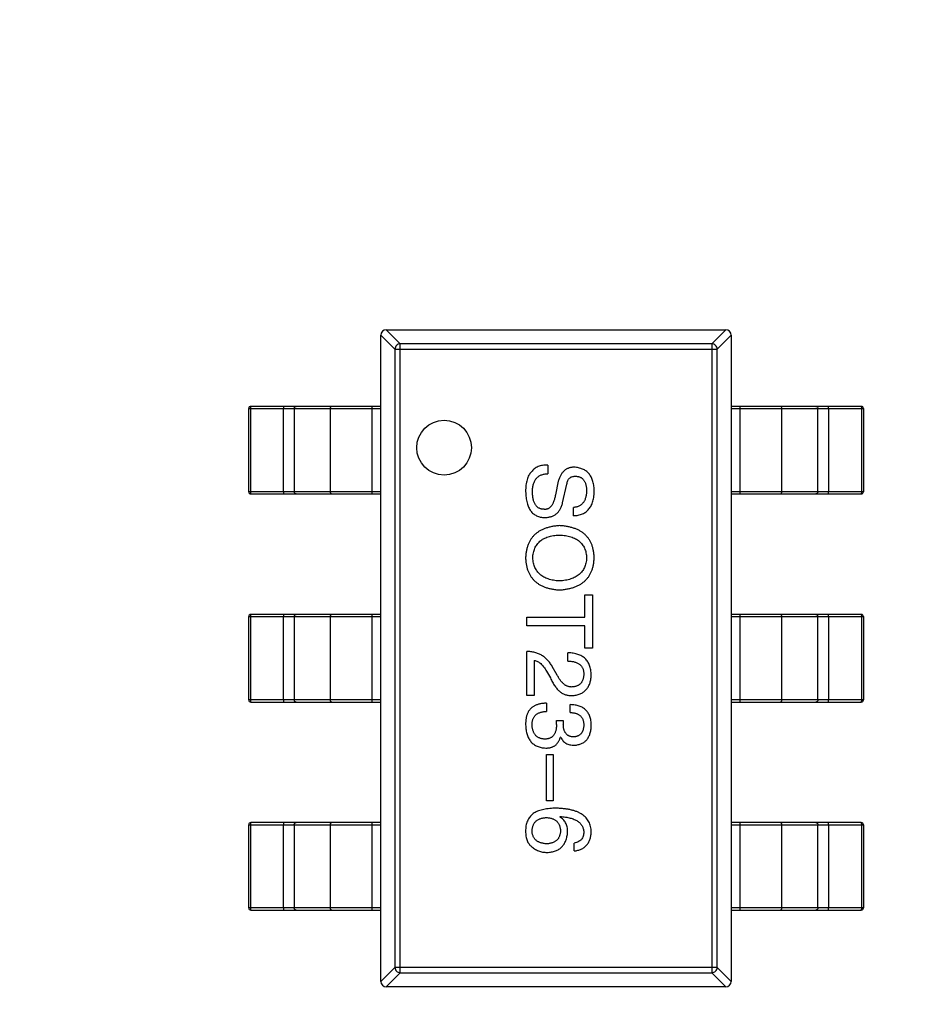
# Model space of a CAD drawing. Header units: millimetres. Extents: x -16 to 538, y -56 to 87.
# Tile 74 of 162: x 450.58 to 454.72, y 7.82 to 12.32. Entities that reach past the tile are written whole.
import ezdxf

# ---------------------------------------------------------------- set-up
doc = ezdxf.new("R2010")
doc.units = ezdxf.units.MM
doc.header["$LTSCALE"] = 1.21
doc.header["$MEASUREMENT"] = 0
doc.header["$PDMODE"] = 3
doc.header["$PDSIZE"] = 0.3125
doc.layers.get('0').update_dxf_attribs({"linetype": 'CONTINUOUS'})
doc.layers.get('DEFPOINTS').update_dxf_attribs({"linetype": 'CONTINUOUS'})
doc.layers.add('Dim', color=3, linetype='CONTINUOUS', lineweight=25)
doc.styles.get("Standard").update_dxf_attribs({"font": 'txt', "width": 0.8})
doc.dimstyles.get("Standard").update_dxf_attribs({"dimtxt": 0.15625, "dimasz": 0.1875, "dimexe": 0.125, "dimexo": 0.0625, "dimgap": 0.09, "dimtad": 0, "dimtih": 1, "dimtoh": 1, "dimzin": 4, "dimdsep": 46, "dimtxsty": 'STANDARD', "dimblk": '_FILLED', "dimblk1": '_FILLED', "dimblk2": '_FILLED', "dimcen": 0.09, "dimazin": 1, "dimtp": 0.01, "dimtm": 0.01, "dimtfac": 1, "dimtofl": 0, "dimtmove": 0, "dimatfit": 3, "dimldrblk": '_FILLED', "dimfxl": 1, "dimtolj": 1, "dimtzin": 4, "dimarcsym": 0})

# ---------------------------------------------------------------- blocks, each defined once
blk = doc.blocks.new('_FILLED')
at = {"color": 0, "linetype": 'ByBlock'}
blk.add_solid([(0, 0), (-1, 0.1667), (-1, -0.1667)], dxfattribs=at)
blk = doc.blocks.new('*D19')
at = {"color": 0, "linetype": 'ByBlock', "lineweight": -2}
for p, q in [((450.6432, 37.0225), (532.5397, 37.0225)), ((532.4147, 37.0225), (532.4147, 16.4209)), ((532.4147, -12.0275), (532.4147, 8.5742)), ((450.6432, -12.0275), (532.5397, -12.0275))]:
    blk.add_line(p, q, dxfattribs=at)
at = {"layer": 'DEFPOINTS', "color": 0, "linetype": 'ByBlock'}
for p in [(450.5807, 37.0225), (450.5807, -12.0275)]:
    blk.add_point(p, dxfattribs=at)
at = {"color": 0, "linetype": 'ByBlock', "lineweight": -2, "xscale": 2.54, "yscale": 2.54, "zscale": 2.54}
for p, rotation in [((532.4147, 37.0225), 90), ((532.4147, -12.0275), 270)]:
    blk.add_blockref('_FILLED', p, dxfattribs=dict(at, rotation=rotation))
at = {"color": 0, "linetype": 'ByBlock', "lineweight": -2, "insert": (532.4147, 12.4975), "char_height": 2.5, "attachment_point": 5, "rotation": 90}
blk.add_mtext('\\A1;49.05', dxfattribs=at)

msp = doc.modelspace()

# ---------------------------------------------------------------- linework, layer by layer
at = {"color": 7, "linetype": 'Continuous'}
for p, q in [((452.2297, 10.8779), (452.2938, 10.8138)), ((452.3183, 10.8383), (452.2542, 10.9024)), ((452.2547, 10.9024), (453.8047, 10.9024)), ((453.8051, 10.9024), (453.741, 10.8383)), ((453.7656, 10.8138), (453.8297, 10.8779)), ((452.2297, 7.9274), (452.2297, 10.8774)), ((453.741, 10.8383), (452.3183, 10.8383)), ((452.3183, 7.9665), (452.3183, 10.8383)), ((453.741, 10.8383), (453.741, 7.9665)), ((453.8297, 10.8774), (453.8297, 7.9274)), ((452.2938, 10.8138), (453.7656, 10.8138)), ((452.2938, 10.8138), (452.2938, 7.9911)), ((453.7656, 7.9911), (453.7656, 10.8138)), ((451.6263, 10.5424), (452.2297, 10.5424)), ((451.6263, 10.1624), (451.6263, 10.5424)), ((451.6358, 10.5424), (451.6363, 10.5524)), ((451.6358, 10.1624), (451.6358, 10.5424)), ((452.2297, 10.5524), (451.6363, 10.5524)), ((451.7857, 10.5524), (451.7852, 10.5424)), ((451.7852, 10.1624), (451.7852, 10.5424)), ((451.834, 10.5424), (451.834, 10.1624)), ((451.9981, 10.5424), (451.9981, 10.1624)), ((452.1907, 10.1524), (452.1907, 10.5524)), ((454.4231, 10.5524), (453.8297, 10.5524)), ((453.8297, 10.5424), (454.4331, 10.5424)), ((453.8687, 10.5524), (453.8687, 10.1524)), ((454.0613, 10.1624), (454.0613, 10.5424)), ((454.2254, 10.1624), (454.2254, 10.5424)), ((454.2742, 10.5424), (454.2736, 10.5524)), ((454.2742, 10.5424), (454.2742, 10.1624)), ((454.4231, 10.5524), (454.4236, 10.5424)), ((454.4236, 10.5424), (454.4236, 10.1624)), ((454.4331, 10.5424), (454.4331, 10.1624)), ((452.9923, 10.2843), (452.9923, 10.2449)), ((453.0398, 10.2105), (453.0267, 10.1482)), ((452.2297, 10.1624), (451.6263, 10.1624)), ((451.6363, 10.1524), (451.6358, 10.1624)), ((451.7852, 10.1624), (451.7857, 10.1524)), ((453.0595, 10.1121), (453.0792, 10.1974)), ((454.4331, 10.1624), (453.8297, 10.1624)), ((454.2736, 10.1524), (454.2742, 10.1624)), ((454.4236, 10.1624), (454.4231, 10.1524)), ((451.6363, 10.1524), (452.2297, 10.1524)), ((453.8297, 10.1524), (454.4231, 10.1524)), ((453.1087, 10.0531), (453.1087, 10.0908)), ((453.1612, 9.6912), (453.1956, 9.6912)), ((453.1612, 9.5896), (453.1612, 9.6912)), ((453.1956, 9.6912), (453.1956, 9.4486)), ((451.6263, 9.5924), (452.2297, 9.5924)), ((451.6263, 9.2124), (451.6263, 9.5924)), ((451.6358, 9.5924), (451.6363, 9.6024)), ((451.6358, 9.2124), (451.6358, 9.5924)), ((452.2297, 9.6024), (451.6363, 9.6024)), ((451.7857, 9.6024), (451.7852, 9.5924)), ((451.7852, 9.2124), (451.7852, 9.5924)), ((451.834, 9.5924), (451.834, 9.2124)), ((451.9981, 9.5924), (451.9981, 9.2124)), ((452.1907, 9.2024), (452.1907, 9.6024)), ((452.8956, 9.5896), (453.1612, 9.5896)), ((452.8956, 9.5502), (452.8956, 9.5896)), ((454.4231, 9.6024), (453.8297, 9.6024)), ((453.8297, 9.5924), (454.4331, 9.5924)), ((453.8687, 9.6024), (453.8687, 9.2024)), ((454.0613, 9.2124), (454.0613, 9.5924)), ((454.2254, 9.2124), (454.2254, 9.5924)), ((454.2742, 9.5924), (454.2736, 9.6024)), ((454.2742, 9.5924), (454.2742, 9.2124)), ((454.4231, 9.6024), (454.4236, 9.5924)), ((454.4236, 9.5924), (454.4236, 9.2124)), ((454.4331, 9.5924), (454.4331, 9.2124)), ((453.1612, 9.5502), (452.8956, 9.5502)), ((453.1612, 9.4486), (453.1612, 9.5502)), ((453.1956, 9.4486), (453.1612, 9.4486)), ((452.8956, 9.2321), (452.8956, 9.4337)), ((453.0841, 9.3894), (453.0841, 9.4271)), ((452.93, 9.3927), (452.93, 9.2321)), ((453.0349, 9.3255), (453.012, 9.3648)), ((452.9857, 9.3435), (453.0038, 9.3124)), ((452.93, 9.2321), (452.8956, 9.2321)), ((452.2297, 9.2124), (451.6263, 9.2124)), ((451.6363, 9.2024), (451.6358, 9.2124)), ((451.6363, 9.2024), (452.2297, 9.2024)), ((451.7852, 9.2124), (451.7857, 9.2024)), ((452.9857, 9.1973), (452.9857, 9.1596)), ((453.0939, 9.1546), (453.0939, 9.1907)), ((454.4331, 9.2124), (453.8297, 9.2124)), ((453.8297, 9.2024), (454.4231, 9.2024)), ((454.2736, 9.2024), (454.2742, 9.2124)), ((454.4236, 9.2124), (454.4231, 9.2024)), ((453.0316, 9.1186), (453.0628, 9.1186)), ((453.0316, 9.1005), (453.0316, 9.1186)), ((453.0628, 9.1186), (453.0628, 9.0989)), ((453.0513, 9.0415), (453.0497, 9.0415)), ((452.9857, 8.9625), (453.0169, 8.9625)), ((452.9857, 8.751), (452.9857, 8.9625)), ((453.0169, 8.9625), (453.0169, 8.751)), ((453.0169, 8.751), (452.9857, 8.751)), ((453.0464, 8.6783), (453.048, 8.68)), ((451.6263, 8.6424), (452.2297, 8.6424)), ((451.6263, 8.2624), (451.6263, 8.6424)), ((451.6358, 8.6424), (451.6363, 8.6524)), ((451.6358, 8.2624), (451.6358, 8.6424)), ((452.2297, 8.6524), (451.6363, 8.6524)), ((451.7857, 8.6524), (451.7852, 8.6424)), ((451.7852, 8.2624), (451.7852, 8.6424)), ((451.834, 8.6424), (451.834, 8.2624)), ((451.9981, 8.6424), (451.9981, 8.2624)), ((452.1907, 8.2524), (452.1907, 8.6524)), ((454.4231, 8.6524), (453.8297, 8.6524)), ((453.8297, 8.6424), (454.4331, 8.6424)), ((453.8687, 8.6524), (453.8687, 8.2524)), ((454.0613, 8.2624), (454.0613, 8.6424)), ((454.2254, 8.2624), (454.2254, 8.6424)), ((454.2742, 8.6424), (454.2736, 8.6524)), ((454.2742, 8.6424), (454.2742, 8.2624)), ((454.4231, 8.6524), (454.4236, 8.6424)), ((454.4236, 8.6424), (454.4236, 8.2624)), ((454.4331, 8.6424), (454.4331, 8.2624)), ((453.112, 8.5226), (453.112, 8.5586)), ((452.2297, 8.2624), (451.6263, 8.2624)), ((451.6363, 8.2524), (451.6358, 8.2624)), ((451.6363, 8.2524), (452.2297, 8.2524)), ((451.7852, 8.2624), (451.7857, 8.2524)), ((454.4331, 8.2624), (453.8297, 8.2624)), ((453.8297, 8.2524), (454.4231, 8.2524)), ((454.2736, 8.2524), (454.2742, 8.2624)), ((454.4236, 8.2624), (454.4231, 8.2524)), ((452.2938, 7.9911), (452.2297, 7.927)), ((452.2542, 7.9024), (452.3183, 7.9665)), ((453.7656, 7.9911), (452.2938, 7.9911)), ((452.3183, 7.9665), (453.741, 7.9665)), ((453.741, 7.9665), (453.8051, 7.9024)), ((453.8297, 7.927), (453.7656, 7.9911)), ((453.8047, 7.9024), (452.2547, 7.9024))]:
    msp.add_line(p, q, dxfattribs=at)
msp.add_circle((452.5183, 10.3638), 0.125, dxfattribs=at)
for centre, radius, start, end in [((452.2547, 10.8774), 0.025, 90, 180), ((453.8047, 10.8774), 0.025, 0, 90), ((451.6363, 10.5424), 0.01, 90, 180), ((454.4231, 10.5424), 0.01, 0, 90), ((451.6363, 10.1624), 0.01, 180, 270), ((454.4231, 10.1624), 0.01, 270, 0), ((451.6363, 9.5924), 0.01, 90, 180), ((454.4231, 9.5924), 0.01, 0, 90), ((451.6363, 9.2124), 0.01, 180, 270), ((454.4231, 9.2124), 0.01, 270, 0), ((451.6363, 8.6424), 0.01, 90, 180), ((454.4231, 8.6424), 0.01, 0, 90), ((451.6363, 8.2624), 0.01, 180, 270), ((454.4231, 8.2624), 0.01, 270, 0), ((452.2547, 7.9274), 0.025, 180, 270), ((453.8047, 7.9274), 0.025, 270, 0)]:
    msp.add_arc(centre, radius, start, end, dxfattribs=at)
for points, knots in [([(452.3183, 10.8383), (452.3152, 10.8382), (452.3089, 10.8367), (452.3009, 10.8312), (452.2954, 10.8233), (452.2939, 10.8169), (452.2938, 10.8138)], [0, 0, 0, 0, 0.248875, 0.5, 0.751125, 1, 1, 1, 1]), ([(453.7656, 10.8138), (453.7655, 10.8169), (453.764, 10.8233), (453.7585, 10.8312), (453.7505, 10.8367), (453.7442, 10.8382), (453.741, 10.8383)], [0, 0, 0, 0, 0.248875, 0.5, 0.751125, 1, 1, 1, 1]), ([(451.834, 10.5424), (451.834, 10.5437), (451.8345, 10.5463), (451.8366, 10.5496), (451.8397, 10.5519), (451.8422, 10.5524), (451.8434, 10.5524)], [0, 0, 0, 0, 0.257168, 0.51015, 0.757191, 1, 1, 1, 1]), ([(452.0075, 10.5524), (452.0063, 10.5524), (452.0038, 10.5519), (452.0006, 10.5496), (451.9986, 10.5463), (451.9981, 10.5437), (451.9981, 10.5424)], [0, 0, 0, 0, 0.242809, 0.48985, 0.742832, 1, 1, 1, 1]), ([(454.0613, 10.5424), (454.0613, 10.5437), (454.0608, 10.5463), (454.0588, 10.5496), (454.0556, 10.5519), (454.0531, 10.5524), (454.0519, 10.5524)], [0, 0, 0, 0, 0.257168, 0.51015, 0.757191, 1, 1, 1, 1]), ([(454.216, 10.5524), (454.2172, 10.5524), (454.2197, 10.5519), (454.2228, 10.5496), (454.2249, 10.5463), (454.2254, 10.5437), (454.2254, 10.5424)], [0, 0, 0, 0, 0.242809, 0.48985, 0.742832, 1, 1, 1, 1]), ([(452.9169, 10.2531), (452.9148, 10.2508), (452.9104, 10.246), (452.9051, 10.2376), (452.9006, 10.228), (452.8969, 10.2172), (452.8942, 10.2053), (452.8921, 10.1922), (452.8909, 10.178), (452.8907, 10.1681), (452.8907, 10.163)], [0, 0, 0, 0, 0.09804, 0.200818, 0.309803, 0.427378, 0.554601, 0.691373, 0.839613, 1, 1, 1, 1]), ([(452.9923, 10.2843), (452.9882, 10.2843), (452.9803, 10.2844), (452.9687, 10.2831), (452.958, 10.281), (452.9481, 10.2775), (452.939, 10.2731), (452.9307, 10.2676), (452.9232, 10.2609), (452.919, 10.2557), (452.9169, 10.2531)], [0, 0, 0, 0, 0.144278, 0.280018, 0.408467, 0.530887, 0.648749, 0.76463, 0.881475, 1, 1, 1, 1]), ([(453.112, 10.2744), (453.1098, 10.2744), (453.1054, 10.2743), (453.0991, 10.2736), (453.093, 10.2723), (453.0872, 10.2705), (453.0817, 10.2683), (453.0764, 10.2655), (453.0715, 10.2622), (453.0668, 10.2585), (453.0625, 10.2542), (453.0583, 10.2495), (453.0546, 10.2442), (453.051, 10.2384), (453.0477, 10.2322), (453.0449, 10.2254), (453.0421, 10.2182), (453.0406, 10.2131), (453.0398, 10.2105)], [0, 0, 0, 0, 0.063238, 0.123934, 0.183175, 0.240763, 0.297716, 0.35399, 0.41043, 0.466931, 0.525151, 0.585145, 0.647083, 0.711121, 0.778546, 0.84866, 0.922421, 1, 1, 1, 1]), ([(453.2038, 10.1695), (453.2036, 10.1736), (453.2032, 10.1814), (453.2018, 10.1929), (453.1997, 10.2035), (453.197, 10.2135), (453.1936, 10.2226), (453.1895, 10.2311), (453.1848, 10.2388), (453.1793, 10.2458), (453.1732, 10.252), (453.1665, 10.2575), (453.159, 10.2622), (453.1509, 10.2663), (453.1421, 10.2695), (453.1326, 10.2719), (453.1226, 10.2737), (453.1156, 10.2742), (453.112, 10.2744)], [0, 0, 0, 0, 0.077604, 0.150579, 0.220083, 0.285578, 0.347594, 0.407359, 0.464757, 0.520774, 0.5761, 0.631449, 0.687327, 0.744836, 0.804268, 0.865895, 0.931164, 1, 1, 1, 1]), ([(452.9218, 10.163), (452.9219, 10.1662), (452.9222, 10.1725), (452.9232, 10.1816), (452.9246, 10.1902), (452.9267, 10.1981), (452.9292, 10.2054), (452.9323, 10.2121), (452.936, 10.2182), (452.9401, 10.2237), (452.9448, 10.2285), (452.9501, 10.2327), (452.9558, 10.2364), (452.9621, 10.2393), (452.9689, 10.2417), (452.9763, 10.2434), (452.9841, 10.2446), (452.9895, 10.2448), (452.9923, 10.2449)], [0, 0, 0, 0, 0.079335, 0.15404, 0.224955, 0.291021, 0.353982, 0.414027, 0.47178, 0.527247, 0.581879, 0.636096, 0.691322, 0.747597, 0.806328, 0.867466, 0.932039, 1, 1, 1, 1]), ([(453.0792, 10.1974), (453.0797, 10.2002), (453.0805, 10.2056), (453.0831, 10.213), (453.0865, 10.2194), (453.0909, 10.2245), (453.0962, 10.2286), (453.1023, 10.2315), (453.1093, 10.2332), (453.1143, 10.2334), (453.1169, 10.2334)], [0, 0, 0, 0, 0.148023, 0.281917, 0.403558, 0.517739, 0.629599, 0.744162, 0.865862, 1, 1, 1, 1]), ([(453.1169, 10.2334), (453.1189, 10.2334), (453.1229, 10.2333), (453.1288, 10.2325), (453.1342, 10.2312), (453.1392, 10.2294), (453.1439, 10.227), (453.1482, 10.2241), (453.152, 10.2206), (453.1556, 10.2167), (453.1586, 10.2121), (453.1614, 10.2072), (453.1636, 10.2016), (453.1656, 10.1955), (453.1671, 10.1889), (453.1683, 10.1818), (453.169, 10.1742), (453.1692, 10.1689), (453.1694, 10.1662)], [0, 0, 0, 0, 0.06343, 0.124222, 0.181144, 0.236526, 0.290131, 0.343393, 0.396288, 0.450954, 0.506479, 0.565175, 0.627059, 0.692946, 0.76251, 0.836996, 0.915797, 1, 1, 1, 1]), ([(451.8434, 10.1524), (451.8422, 10.1524), (451.8397, 10.153), (451.8366, 10.1552), (451.8345, 10.1585), (451.834, 10.1611), (451.834, 10.1624)], [0, 0, 0, 0, 0.242809, 0.48985, 0.742832, 1, 1, 1, 1]), ([(451.9981, 10.1624), (451.9981, 10.1611), (451.9986, 10.1585), (452.0006, 10.1552), (452.0038, 10.153), (452.0063, 10.1524), (452.0075, 10.1524)], [0, 0, 0, 0, 0.257168, 0.51015, 0.757191, 1, 1, 1, 1]), ([(452.8907, 10.163), (452.8909, 10.1583), (452.8912, 10.1491), (452.8926, 10.1359), (452.8946, 10.1236), (452.8972, 10.1121), (452.9003, 10.1015), (452.9043, 10.0919), (452.9086, 10.0831), (452.9138, 10.0752), (452.9196, 10.0682), (452.926, 10.0622), (452.933, 10.057), (452.9408, 10.0527), (452.9491, 10.0494), (452.958, 10.0469), (452.9676, 10.0454), (452.9742, 10.0451), (452.9775, 10.0449)], [0, 0, 0, 0, 0.08539, 0.165926, 0.241159, 0.312046, 0.378904, 0.441563, 0.500906, 0.55769, 0.612, 0.665045, 0.717904, 0.770385, 0.824307, 0.880048, 0.938483, 1, 1, 1, 1]), ([(452.9726, 10.0826), (452.9706, 10.0827), (452.9667, 10.0829), (452.9611, 10.0842), (452.9559, 10.0858), (452.951, 10.0882), (452.9464, 10.0911), (452.9423, 10.0947), (452.9386, 10.0988), (452.9352, 10.1036), (452.9322, 10.1089), (452.9296, 10.1149), (452.9273, 10.1214), (452.9254, 10.1286), (452.924, 10.1363), (452.9229, 10.1447), (452.9221, 10.1536), (452.9219, 10.1598), (452.9218, 10.163)], [0, 0, 0, 0, 0.05617, 0.109836, 0.161504, 0.212099, 0.262487, 0.313111, 0.36568, 0.419737, 0.477556, 0.53817, 0.603387, 0.672532, 0.746929, 0.825941, 0.910245, 1, 1, 1, 1]), ([(453.1087, 10.0531), (453.1125, 10.0533), (453.12, 10.0538), (453.1308, 10.0555), (453.1409, 10.058), (453.1503, 10.0614), (453.1589, 10.0656), (453.1667, 10.0709), (453.1738, 10.0769), (453.1802, 10.0838), (453.1858, 10.0916), (453.1907, 10.1002), (453.1947, 10.1097), (453.198, 10.12), (453.2006, 10.1312), (453.2025, 10.1432), (453.2036, 10.1561), (453.2037, 10.1649), (453.2038, 10.1695)], [0, 0, 0, 0, 0.067746, 0.131468, 0.192012, 0.249947, 0.305924, 0.360562, 0.415062, 0.46941, 0.524967, 0.582613, 0.642659, 0.706195, 0.77304, 0.844305, 0.919608, 1, 1, 1, 1]), ([(453.1694, 10.1662), (453.1692, 10.1633), (453.1689, 10.1577), (453.1678, 10.1494), (453.1663, 10.1417), (453.1644, 10.1346), (453.1621, 10.1279), (453.1594, 10.1218), (453.1562, 10.1163), (453.1527, 10.1113), (453.1486, 10.1068), (453.1442, 10.1029), (453.1393, 10.0994), (453.134, 10.0967), (453.1283, 10.0943), (453.1221, 10.0926), (453.1156, 10.0913), (453.111, 10.091), (453.1087, 10.0908)], [0, 0, 0, 0, 0.080942, 0.15724, 0.229821, 0.297692, 0.36242, 0.423911, 0.482196, 0.539298, 0.594482, 0.64892, 0.70322, 0.758404, 0.815258, 0.874182, 0.93522, 1, 1, 1, 1]), ([(454.0519, 10.1524), (454.0531, 10.1524), (454.0556, 10.153), (454.0588, 10.1552), (454.0608, 10.1585), (454.0613, 10.1611), (454.0613, 10.1624)], [0, 0, 0, 0, 0.242809, 0.48985, 0.742832, 1, 1, 1, 1]), ([(454.2254, 10.1624), (454.2254, 10.1611), (454.2249, 10.1585), (454.2228, 10.1552), (454.2197, 10.153), (454.2172, 10.1524), (454.216, 10.1524)], [0, 0, 0, 0, 0.257168, 0.51015, 0.757191, 1, 1, 1, 1]), ([(453.0267, 10.1482), (453.0262, 10.1453), (453.0251, 10.1397), (453.0231, 10.1316), (453.021, 10.1241), (453.0185, 10.1172), (453.0159, 10.1109), (453.0131, 10.1053), (453.01, 10.1002), (453.0068, 10.0958), (453.0033, 10.092), (452.9996, 10.0887), (452.9956, 10.0861), (452.9914, 10.0842), (452.987, 10.0828), (452.9824, 10.0821), (452.9776, 10.082), (452.9743, 10.0824), (452.9726, 10.0826)], [0, 0, 0, 0, 0.0932, 0.181198, 0.26306, 0.339627, 0.41092, 0.477479, 0.538825, 0.596824, 0.650619, 0.702235, 0.751666, 0.79967, 0.847759, 0.896274, 0.946739, 1, 1, 1, 1]), ([(452.9775, 10.0449), (452.9802, 10.045), (452.9854, 10.045), (452.9931, 10.0459), (453.0003, 10.0472), (453.0072, 10.049), (453.0137, 10.0513), (453.0198, 10.0543), (453.0256, 10.0577), (453.0309, 10.0617), (453.0359, 10.0661), (453.0405, 10.0711), (453.0446, 10.0767), (453.0483, 10.0828), (453.0518, 10.0894), (453.0548, 10.0965), (453.0574, 10.1041), (453.0588, 10.1094), (453.0595, 10.1121)], [0, 0, 0, 0, 0.069111, 0.134881, 0.198727, 0.259407, 0.319007, 0.377056, 0.434317, 0.491571, 0.548636, 0.606792, 0.666243, 0.727818, 0.791484, 0.858071, 0.927249, 1, 1, 1, 1]), ([(453.0448, 10.0078), (453.0387, 10.0073), (453.027, 10.0063), (453.01, 10.0036), (452.9941, 9.9998), (452.9793, 9.9951), (452.9657, 9.9894), (452.9532, 9.9827), (452.9418, 9.9749), (452.9315, 9.9662), (452.9224, 9.9564), (452.9144, 9.9456), (452.9076, 9.9338), (452.9019, 9.921), (452.8973, 9.9072), (452.8939, 9.8924), (452.8915, 9.8767), (452.891, 9.8658), (452.8907, 9.8602)], [0, 0, 0, 0, 0.075921, 0.147605, 0.21565, 0.280144, 0.341762, 0.400894, 0.458022, 0.514147, 0.569605, 0.625256, 0.681857, 0.740217, 0.800617, 0.86368, 0.930079, 1, 1, 1, 1]), ([(453.2038, 9.8602), (453.2035, 9.8659), (453.203, 9.8768), (453.2008, 9.8928), (453.1975, 9.9077), (453.1929, 9.9216), (453.1871, 9.9345), (453.1801, 9.9463), (453.1719, 9.9572), (453.1625, 9.967), (453.1519, 9.9757), (453.1401, 9.9835), (453.1271, 9.9902), (453.1129, 9.9957), (453.0976, 10.0004), (453.081, 10.0039), (453.0633, 10.0065), (453.0511, 10.0074), (453.0448, 10.0078)], [0, 0, 0, 0, 0.069152, 0.134813, 0.197211, 0.256568, 0.314021, 0.370015, 0.425333, 0.480469, 0.536197, 0.593559, 0.65308, 0.715045, 0.780396, 0.8495, 0.922535, 1, 1, 1, 1]), ([(452.9235, 9.8602), (452.9237, 9.8643), (452.9242, 9.8722), (452.9262, 9.8836), (452.929, 9.8943), (452.9326, 9.9043), (452.9372, 9.9134), (452.9426, 9.9219), (452.9489, 9.9297), (452.9562, 9.9366), (452.9642, 9.9428), (452.9731, 9.9483), (452.983, 9.953), (452.9937, 9.957), (453.0052, 9.9602), (453.0176, 9.9626), (453.0309, 9.9644), (453.0401, 9.9649), (453.0448, 9.9651)], [0, 0, 0, 0, 0.06765, 0.131591, 0.192902, 0.251442, 0.307964, 0.363592, 0.418442, 0.47374, 0.529963, 0.587768, 0.647917, 0.710953, 0.777434, 0.847168, 0.921622, 1, 1, 1, 1]), ([(453.0448, 9.9651), (453.0496, 9.9649), (453.059, 9.9644), (453.0726, 9.9626), (453.0854, 9.9602), (453.0973, 9.957), (453.1082, 9.953), (453.1183, 9.9483), (453.1275, 9.9428), (453.1358, 9.9366), (453.1432, 9.9296), (453.1497, 9.9219), (453.1553, 9.9135), (453.1599, 9.9043), (453.1637, 9.8943), (453.1665, 9.8836), (453.1685, 9.8722), (453.1691, 9.8643), (453.1694, 9.8602)], [0, 0, 0, 0, 0.079527, 0.154518, 0.225493, 0.292262, 0.355914, 0.416367, 0.47473, 0.531171, 0.586124, 0.640791, 0.696133, 0.751962, 0.809861, 0.870342, 0.93333, 1, 1, 1, 1]), ([(452.8907, 9.8602), (452.891, 9.8547), (452.8915, 9.844), (452.8939, 9.8284), (452.8973, 9.8138), (452.9018, 9.8001), (452.9076, 9.7875), (452.9144, 9.7758), (452.9224, 9.7652), (452.9315, 9.7555), (452.9418, 9.7469), (452.9532, 9.7392), (452.9657, 9.7325), (452.9793, 9.7269), (452.9941, 9.7222), (453.01, 9.7185), (453.027, 9.7157), (453.0387, 9.7148), (453.0448, 9.7143)], [0, 0, 0, 0, 0.069543, 0.135551, 0.198218, 0.258467, 0.316451, 0.372703, 0.428457, 0.483848, 0.539952, 0.597251, 0.656588, 0.718448, 0.783219, 0.851581, 0.92366, 1, 1, 1, 1]), ([(453.0448, 9.7553), (453.0401, 9.7556), (453.0311, 9.7563), (453.018, 9.7582), (453.0057, 9.7608), (452.9943, 9.764), (452.9837, 9.7682), (452.974, 9.7729), (452.965, 9.7784), (452.957, 9.7847), (452.9498, 9.7916), (452.9435, 9.7993), (452.938, 9.8077), (452.9332, 9.8168), (452.9295, 9.8267), (452.9266, 9.8372), (452.9244, 9.8484), (452.9238, 9.8562), (452.9235, 9.8602)], [0, 0, 0, 0, 0.077942, 0.152007, 0.221727, 0.288073, 0.351, 0.411526, 0.469701, 0.526016, 0.581668, 0.637084, 0.692684, 0.749573, 0.808409, 0.869306, 0.932836, 1, 1, 1, 1]), ([(453.1694, 9.8602), (453.169, 9.8562), (453.1683, 9.8485), (453.1661, 9.8372), (453.1632, 9.8266), (453.1593, 9.8168), (453.1545, 9.8077), (453.1489, 9.7993), (453.1424, 9.7916), (453.135, 9.7846), (453.1267, 9.7784), (453.1176, 9.773), (453.1076, 9.7681), (453.0967, 9.7641), (453.0849, 9.7608), (453.0723, 9.7582), (453.0588, 9.7562), (453.0495, 9.7556), (453.0448, 9.7553)], [0, 0, 0, 0, 0.066185, 0.128757, 0.188826, 0.247016, 0.303201, 0.358331, 0.413554, 0.469092, 0.525618, 0.584057, 0.64487, 0.708721, 0.775674, 0.846303, 0.920903, 1, 1, 1, 1]), ([(453.0448, 9.7143), (453.051, 9.7148), (453.0631, 9.7157), (453.0807, 9.7185), (453.0971, 9.7222), (453.1123, 9.7268), (453.1264, 9.7325), (453.1393, 9.7392), (453.1511, 9.7469), (453.1617, 9.7555), (453.1711, 9.7652), (453.1794, 9.7758), (453.1864, 9.7875), (453.1923, 9.8001), (453.1969, 9.8138), (453.2005, 9.8284), (453.2028, 9.844), (453.2035, 9.8547), (453.2038, 9.8602)], [0, 0, 0, 0, 0.077567, 0.150676, 0.219857, 0.285465, 0.347921, 0.407823, 0.465422, 0.52175, 0.577087, 0.632521, 0.688224, 0.745558, 0.804966, 0.866649, 0.931596, 1, 1, 1, 1]), ([(451.834, 9.5924), (451.834, 9.5937), (451.8345, 9.5963), (451.8366, 9.5996), (451.8397, 9.6019), (451.8422, 9.6024), (451.8434, 9.6024)], [0, 0, 0, 0, 0.257168, 0.51015, 0.757191, 1, 1, 1, 1]), ([(452.0075, 9.6024), (452.0063, 9.6024), (452.0038, 9.6019), (452.0006, 9.5996), (451.9986, 9.5963), (451.9981, 9.5937), (451.9981, 9.5924)], [0, 0, 0, 0, 0.242809, 0.48985, 0.742832, 1, 1, 1, 1]), ([(454.0613, 9.5924), (454.0613, 9.5937), (454.0608, 9.5963), (454.0588, 9.5996), (454.0556, 9.6019), (454.0531, 9.6024), (454.0519, 9.6024)], [0, 0, 0, 0, 0.257168, 0.51015, 0.757191, 1, 1, 1, 1]), ([(454.216, 9.6024), (454.2172, 9.6024), (454.2197, 9.6019), (454.2228, 9.5996), (454.2249, 9.5963), (454.2254, 9.5937), (454.2254, 9.5924)], [0, 0, 0, 0, 0.242809, 0.48985, 0.742832, 1, 1, 1, 1]), ([(453.012, 9.3648), (453.0105, 9.3676), (453.0074, 9.373), (453.0024, 9.3806), (452.997, 9.3878), (452.9913, 9.3943), (452.9852, 9.4005), (452.9788, 9.4061), (452.972, 9.4112), (452.9649, 9.4157), (452.9574, 9.4198), (452.9496, 9.4234), (452.9415, 9.4264), (452.9329, 9.4289), (452.9241, 9.4309), (452.9149, 9.4323), (452.9054, 9.4333), (452.8989, 9.4336), (452.8956, 9.4337)], [0, 0, 0, 0, 0.065828, 0.130094, 0.192451, 0.254037, 0.313974, 0.373757, 0.433048, 0.492243, 0.551902, 0.611758, 0.672678, 0.734814, 0.798569, 0.863693, 0.930488, 1, 1, 1, 1]), ([(453.1907, 9.3255), (453.1905, 9.3295), (453.1901, 9.3374), (453.1885, 9.3488), (453.1861, 9.3594), (453.183, 9.3693), (453.179, 9.3783), (453.1743, 9.3867), (453.1689, 9.3943), (453.1625, 9.401), (453.1554, 9.407), (453.1475, 9.4123), (453.1388, 9.4167), (453.1294, 9.4204), (453.1192, 9.4233), (453.1082, 9.4254), (453.0964, 9.4267), (453.0883, 9.427), (453.0841, 9.4271)], [0, 0, 0, 0, 0.07282, 0.141057, 0.2062, 0.267672, 0.326735, 0.383519, 0.439188, 0.494454, 0.549628, 0.605958, 0.66397, 0.72402, 0.787502, 0.854127, 0.925065, 1, 1, 1, 1]), ([(452.93, 9.3927), (452.9326, 9.3922), (452.9378, 9.3911), (452.9454, 9.3879), (452.9527, 9.3836), (452.9598, 9.3779), (452.9667, 9.3711), (452.9733, 9.3631), (452.9798, 9.3538), (452.9837, 9.347), (452.9857, 9.3435)], [0, 0, 0, 0, 0.103034, 0.208166, 0.318255, 0.434664, 0.559728, 0.695394, 0.841708, 1, 1, 1, 1]), ([(453.0841, 9.3894), (453.087, 9.3893), (453.0927, 9.3891), (453.1009, 9.3882), (453.1085, 9.387), (453.1156, 9.3853), (453.122, 9.383), (453.128, 9.3805), (453.1334, 9.3775), (453.1382, 9.3739), (453.1425, 9.3701), (453.1462, 9.3657), (453.1493, 9.3609), (453.1519, 9.3556), (453.1538, 9.3499), (453.1552, 9.3438), (453.1561, 9.3373), (453.1562, 9.3327), (453.1562, 9.3304)], [0, 0, 0, 0, 0.082594, 0.15978, 0.232961, 0.301462, 0.365595, 0.426678, 0.484662, 0.540809, 0.595146, 0.648401, 0.702272, 0.757102, 0.813447, 0.872233, 0.934055, 1, 1, 1, 1]), ([(453.0038, 9.3124), (453.0053, 9.309), (453.0084, 9.3024), (453.0134, 9.2929), (453.0186, 9.2842), (453.0239, 9.2761), (453.0294, 9.2687), (453.0351, 9.2619), (453.041, 9.2559), (453.0471, 9.2505), (453.0533, 9.2458), (453.0598, 9.2418), (453.0664, 9.2384), (453.0732, 9.2357), (453.0802, 9.2338), (453.0874, 9.2325), (453.0947, 9.2319), (453.0996, 9.232), (453.1021, 9.2321)], [0, 0, 0, 0, 0.082731, 0.161257, 0.236138, 0.307554, 0.375712, 0.440848, 0.502916, 0.562567, 0.619798, 0.675716, 0.73039, 0.78386, 0.837315, 0.890547, 0.944917, 1, 1, 1, 1]), ([(453.1038, 9.2714), (453.1022, 9.2713), (453.0989, 9.2711), (453.0941, 9.2714), (453.0894, 9.2723), (453.0847, 9.2734), (453.0801, 9.2752), (453.0756, 9.2774), (453.0711, 9.2801), (453.0668, 9.2833), (453.0625, 9.2869), (453.0583, 9.291), (453.0542, 9.2956), (453.0502, 9.3006), (453.0462, 9.3062), (453.0423, 9.3122), (453.0385, 9.3186), (453.0361, 9.3232), (453.0349, 9.3255)], [0, 0, 0, 0, 0.052237, 0.103888, 0.155485, 0.207395, 0.259864, 0.31356, 0.369176, 0.4266, 0.486836, 0.550048, 0.61567, 0.685271, 0.75824, 0.834614, 0.915635, 1, 1, 1, 1]), ([(453.1021, 9.2321), (453.1055, 9.2323), (453.1121, 9.2329), (453.1217, 9.2344), (453.1307, 9.2367), (453.139, 9.2396), (453.1467, 9.2431), (453.1538, 9.2473), (453.1603, 9.2522), (453.1662, 9.2578), (453.1714, 9.264), (453.1761, 9.2708), (453.1801, 9.2784), (453.1835, 9.2865), (453.1862, 9.2954), (453.1884, 9.3048), (453.1899, 9.3149), (453.1904, 9.3219), (453.1907, 9.3255)], [0, 0, 0, 0, 0.070688, 0.137741, 0.201612, 0.262778, 0.321223, 0.378455, 0.434411, 0.490146, 0.546362, 0.603392, 0.662208, 0.723401, 0.787372, 0.85442, 0.925153, 1, 1, 1, 1]), ([(453.1562, 9.3304), (453.1561, 9.3282), (453.1559, 9.3238), (453.1552, 9.3174), (453.1539, 9.3114), (453.1525, 9.3059), (453.1505, 9.3008), (453.1482, 9.296), (453.1455, 9.2917), (453.1424, 9.2877), (453.1389, 9.2843), (453.135, 9.2811), (453.1307, 9.2785), (453.1261, 9.2762), (453.121, 9.2744), (453.1156, 9.2729), (453.1098, 9.2719), (453.1058, 9.2716), (453.1038, 9.2714)], [0, 0, 0, 0, 0.076112, 0.148436, 0.216883, 0.281466, 0.34298, 0.402356, 0.459881, 0.51546, 0.571111, 0.62658, 0.683162, 0.741007, 0.801404, 0.863825, 0.930544, 1, 1, 1, 1]), ([(451.8434, 9.2024), (451.8422, 9.2024), (451.8397, 9.203), (451.8366, 9.2052), (451.8345, 9.2085), (451.834, 9.2111), (451.834, 9.2124)], [0, 0, 0, 0, 0.242809, 0.48985, 0.742832, 1, 1, 1, 1]), ([(451.9981, 9.2124), (451.9981, 9.2111), (451.9986, 9.2085), (452.0006, 9.2052), (452.0038, 9.203), (452.0063, 9.2024), (452.0075, 9.2024)], [0, 0, 0, 0, 0.257168, 0.51015, 0.757191, 1, 1, 1, 1]), ([(452.9857, 9.1973), (452.9831, 9.1972), (452.9778, 9.197), (452.9702, 9.1963), (452.9629, 9.1953), (452.9559, 9.194), (452.9493, 9.1923), (452.9431, 9.1904), (452.9372, 9.188), (452.9317, 9.1855), (452.9265, 9.1825), (452.9217, 9.1793), (452.9172, 9.1757), (452.9131, 9.1718), (452.9094, 9.1676), (452.9061, 9.163), (452.903, 9.1582), (452.9013, 9.1547), (452.9005, 9.153)], [0, 0, 0, 0, 0.078937, 0.154495, 0.226898, 0.296844, 0.363348, 0.427781, 0.48946, 0.549586, 0.607902, 0.664733, 0.720805, 0.776157, 0.831175, 0.886736, 0.943094, 1, 1, 1, 1]), ([(453.1907, 9.0956), (453.1905, 9.0994), (453.1903, 9.1067), (453.1889, 9.1174), (453.187, 9.1273), (453.1842, 9.1365), (453.1807, 9.145), (453.1765, 9.1528), (453.1715, 9.1599), (453.1658, 9.1662), (453.1593, 9.1719), (453.1521, 9.1767), (453.1442, 9.1809), (453.1355, 9.1844), (453.1262, 9.1871), (453.1161, 9.189), (453.1052, 9.1903), (453.0978, 9.1906), (453.0939, 9.1907)], [0, 0, 0, 0, 0.073232, 0.142595, 0.207997, 0.270074, 0.329156, 0.386529, 0.441846, 0.496976, 0.551877, 0.607941, 0.665637, 0.725446, 0.788542, 0.855101, 0.925196, 1, 1, 1, 1]), ([(454.0519, 9.2024), (454.0531, 9.2024), (454.0556, 9.203), (454.0588, 9.2052), (454.0608, 9.2085), (454.0613, 9.2111), (454.0613, 9.2124)], [0, 0, 0, 0, 0.242809, 0.48985, 0.742832, 1, 1, 1, 1]), ([(454.2254, 9.2124), (454.2254, 9.2111), (454.2249, 9.2085), (454.2228, 9.2052), (454.2197, 9.203), (454.2172, 9.2024), (454.216, 9.2024)], [0, 0, 0, 0, 0.257168, 0.51015, 0.757191, 1, 1, 1, 1]), ([(452.9005, 9.153), (452.8997, 9.1513), (452.8981, 9.1478), (452.8961, 9.1422), (452.8944, 9.1361), (452.8931, 9.1295), (452.892, 9.1225), (452.8912, 9.115), (452.8908, 9.1071), (452.8907, 9.1017), (452.8907, 9.0989)], [0, 0, 0, 0, 0.101955, 0.208983, 0.322698, 0.44339, 0.570851, 0.70629, 0.84885, 1, 1, 1, 1]), ([(452.9202, 9.0973), (452.9202, 9.0997), (452.9203, 9.1045), (452.9211, 9.1114), (452.9224, 9.1179), (452.9242, 9.1238), (452.9264, 9.1294), (452.9293, 9.1345), (452.9327, 9.1391), (452.9365, 9.1433), (452.9409, 9.1469), (452.9458, 9.1502), (452.9512, 9.1529), (452.9571, 9.1552), (452.9636, 9.157), (452.9705, 9.1583), (452.978, 9.1593), (452.9831, 9.1595), (452.9857, 9.1596)], [0, 0, 0, 0, 0.071272, 0.13882, 0.201858, 0.262757, 0.320043, 0.376709, 0.431462, 0.486034, 0.541209, 0.597703, 0.65589, 0.717768, 0.782056, 0.850407, 0.92277, 1, 1, 1, 1]), ([(453.0939, 9.1546), (453.0965, 9.1545), (453.1013, 9.1543), (453.1084, 9.1534), (453.115, 9.1523), (453.1211, 9.1506), (453.1267, 9.1485), (453.1319, 9.1459), (453.1366, 9.143), (453.1407, 9.1396), (453.1444, 9.1358), (453.1476, 9.1315), (453.1503, 9.1268), (453.1525, 9.1217), (453.1542, 9.1162), (453.1554, 9.1103), (453.1561, 9.1039), (453.1562, 9.0995), (453.1562, 9.0973)], [0, 0, 0, 0, 0.078134, 0.15164, 0.221358, 0.286689, 0.348614, 0.407697, 0.464247, 0.520153, 0.574432, 0.629291, 0.684538, 0.742032, 0.801329, 0.863637, 0.930123, 1, 1, 1, 1]), ([(452.8907, 9.0989), (452.8909, 9.0948), (452.8912, 9.0868), (452.8926, 9.0752), (452.8947, 9.0643), (452.8975, 9.0543), (452.9008, 9.0449), (452.9049, 9.0363), (452.9097, 9.0285), (452.9151, 9.0214), (452.9212, 9.0151), (452.928, 9.0095), (452.9354, 9.0047), (452.9436, 9.0007), (452.9523, 8.9974), (452.9618, 8.9949), (452.9719, 8.9931), (452.9789, 8.9926), (452.9825, 8.9923)], [0, 0, 0, 0, 0.078078, 0.151942, 0.221594, 0.28726, 0.350176, 0.409768, 0.467648, 0.523784, 0.578904, 0.634014, 0.689819, 0.746826, 0.805875, 0.867063, 0.931764, 1, 1, 1, 1]), ([(452.9775, 9.0333), (452.9754, 9.0335), (452.9711, 9.0338), (452.9649, 9.0349), (452.9591, 9.0364), (452.9537, 9.0384), (452.9487, 9.0409), (452.944, 9.0437), (452.9399, 9.0471), (452.936, 9.0509), (452.9326, 9.0552), (452.9297, 9.0599), (452.927, 9.065), (452.9249, 9.0706), (452.9231, 9.0766), (452.9217, 9.0831), (452.9207, 9.09), (452.9203, 9.0948), (452.9202, 9.0973)], [0, 0, 0, 0, 0.068514, 0.133941, 0.195994, 0.255362, 0.312994, 0.369441, 0.424687, 0.480522, 0.537148, 0.594801, 0.654411, 0.716817, 0.781981, 0.850498, 0.923306, 1, 1, 1, 1]), ([(453.0316, 9.1005), (453.0316, 9.0978), (453.0316, 9.0926), (453.0309, 9.085), (453.0299, 9.0778), (453.0283, 9.0713), (453.0265, 9.0652), (453.0242, 9.0596), (453.0214, 9.0546), (453.0182, 9.0501), (453.0146, 9.0461), (453.0106, 9.0427), (453.0061, 9.0398), (453.0012, 9.0374), (452.9959, 9.0356), (452.9902, 9.0342), (452.984, 9.0334), (452.9797, 9.0334), (452.9775, 9.0333)], [0, 0, 0, 0, 0.082495, 0.159728, 0.232496, 0.300725, 0.365163, 0.425859, 0.483728, 0.538892, 0.592921, 0.646195, 0.699968, 0.754746, 0.811387, 0.870806, 0.933482, 1, 1, 1, 1]), ([(453.1103, 9.0432), (453.1085, 9.0433), (453.1048, 9.0435), (453.0996, 9.0443), (453.0947, 9.0455), (453.0902, 9.0471), (453.086, 9.0492), (453.0821, 9.0517), (453.0786, 9.0546), (453.0754, 9.0579), (453.0726, 9.0616), (453.0702, 9.0657), (453.068, 9.0702), (453.0663, 9.0752), (453.0649, 9.0805), (453.0638, 9.0863), (453.0631, 9.0925), (453.0629, 9.0967), (453.0628, 9.0989)], [0, 0, 0, 0, 0.067741, 0.131599, 0.192143, 0.249977, 0.306453, 0.361639, 0.416449, 0.471489, 0.527582, 0.584873, 0.644974, 0.70814, 0.77492, 0.845909, 0.920585, 1, 1, 1, 1]), ([(453.1562, 9.0973), (453.1561, 9.0952), (453.156, 9.0912), (453.1552, 9.0854), (453.1542, 9.08), (453.1529, 9.0749), (453.1512, 9.0701), (453.1491, 9.0658), (453.1468, 9.0619), (453.144, 9.0583), (453.141, 9.055), (453.1376, 9.0523), (453.1339, 9.0498), (453.1298, 9.0477), (453.1254, 9.046), (453.1207, 9.0447), (453.1156, 9.0437), (453.1121, 9.0433), (453.1103, 9.0432)], [0, 0, 0, 0, 0.078051, 0.151197, 0.220412, 0.286742, 0.34933, 0.409464, 0.467368, 0.52298, 0.578639, 0.633998, 0.690142, 0.746855, 0.805868, 0.867776, 0.932345, 1, 1, 1, 1]), ([(453.1136, 9.0055), (453.1166, 9.0057), (453.1224, 9.0062), (453.1309, 9.0078), (453.1387, 9.01), (453.1461, 9.0128), (453.1529, 9.0162), (453.1591, 9.0203), (453.1648, 9.025), (453.1699, 9.0304), (453.1745, 9.0364), (453.1784, 9.043), (453.1819, 9.0502), (453.1847, 9.0581), (453.1871, 9.0666), (453.1888, 9.0757), (453.1902, 9.0855), (453.1905, 9.0922), (453.1907, 9.0956)], [0, 0, 0, 0, 0.067521, 0.132139, 0.193339, 0.252064, 0.309083, 0.364848, 0.420021, 0.475612, 0.532002, 0.589602, 0.649896, 0.712634, 0.778603, 0.848416, 0.922155, 1, 1, 1, 1]), ([(452.9825, 8.9923), (452.9846, 8.9924), (452.9888, 8.9924), (452.9949, 8.9931), (453.0008, 8.9939), (453.0063, 8.9954), (453.0116, 8.997), (453.0165, 8.9992), (453.0212, 9.0017), (453.0256, 9.0045), (453.0296, 9.0078), (453.0334, 9.0115), (453.0368, 9.0156), (453.0401, 9.02), (453.0429, 9.0249), (453.0456, 9.03), (453.0478, 9.0356), (453.049, 9.0395), (453.0497, 9.0415)], [0, 0, 0, 0, 0.071215, 0.138707, 0.20396, 0.266995, 0.327734, 0.387609, 0.445602, 0.503345, 0.561136, 0.618597, 0.677672, 0.738255, 0.799989, 0.863961, 0.930555, 1, 1, 1, 1]), ([(453.0513, 9.0415), (453.0528, 9.0387), (453.0556, 9.0331), (453.0611, 9.0256), (453.0676, 9.0194), (453.075, 9.0142), (453.0834, 9.0103), (453.0927, 9.0074), (453.1028, 9.0057), (453.1099, 9.0056), (453.1136, 9.0055)], [0, 0, 0, 0, 0.125227, 0.244792, 0.361427, 0.478215, 0.59667, 0.722058, 0.856314, 1, 1, 1, 1]), ([(452.93, 8.6964), (452.927, 8.6941), (452.921, 8.6897), (452.9133, 8.6819), (452.9066, 8.6734), (452.9011, 8.664), (452.8967, 8.6539), (452.8935, 8.6431), (452.8913, 8.6314), (452.8909, 8.6234), (452.8907, 8.6193)], [0, 0, 0, 0, 0.125033, 0.246266, 0.36603, 0.485265, 0.606781, 0.732144, 0.862551, 1, 1, 1, 1]), ([(453.0316, 8.7177), (453.0263, 8.7176), (453.016, 8.7175), (453.001, 8.7164), (452.9869, 8.7149), (452.9737, 8.7125), (452.9614, 8.7096), (452.95, 8.7059), (452.9396, 8.7016), (452.9331, 8.6981), (452.93, 8.6964)], [0, 0, 0, 0, 0.151498, 0.29521, 0.430242, 0.557137, 0.677306, 0.790845, 0.898111, 1, 1, 1, 1]), ([(453.1907, 8.6095), (453.1904, 8.6137), (453.1899, 8.622), (453.1877, 8.634), (453.1843, 8.6452), (453.1797, 8.6556), (453.1739, 8.6653), (453.1669, 8.6741), (453.1587, 8.6821), (453.1492, 8.6892), (453.1387, 8.6956), (453.1269, 8.7012), (453.1139, 8.706), (453.0997, 8.7099), (453.0844, 8.7131), (453.0679, 8.7154), (453.0502, 8.7171), (453.0379, 8.7175), (453.0316, 8.7177)], [0, 0, 0, 0, 0.058957, 0.115262, 0.16907, 0.221312, 0.273147, 0.324961, 0.377649, 0.432026, 0.488925, 0.549039, 0.612912, 0.680653, 0.753056, 0.830314, 0.912483, 1, 1, 1, 1]), ([(453.0825, 8.6095), (453.0824, 8.6134), (453.0822, 8.6211), (453.0805, 8.6321), (453.0776, 8.6421), (453.0737, 8.6513), (453.0686, 8.6595), (453.0623, 8.6669), (453.0549, 8.6732), (453.0493, 8.6766), (453.0464, 8.6783)], [0, 0, 0, 0, 0.144617, 0.279572, 0.40596, 0.526097, 0.64389, 0.760003, 0.877724, 1, 1, 1, 1]), ([(453.048, 8.68), (453.0523, 8.6797), (453.0605, 8.6791), (453.0724, 8.6775), (453.0836, 8.6756), (453.094, 8.6733), (453.1035, 8.6704), (453.1123, 8.6671), (453.1203, 8.6634), (453.1275, 8.6593), (453.1339, 8.6545), (453.1395, 8.6495), (453.1444, 8.644), (453.1483, 8.6379), (453.1516, 8.6315), (453.1539, 8.6245), (453.1557, 8.6172), (453.156, 8.6121), (453.1562, 8.6095)], [0, 0, 0, 0, 0.089218, 0.173709, 0.252753, 0.326963, 0.397099, 0.462534, 0.524018, 0.582178, 0.637235, 0.689955, 0.741228, 0.791618, 0.841661, 0.892925, 0.945259, 1, 1, 1, 1]), ([(451.834, 8.6424), (451.834, 8.6437), (451.8345, 8.6463), (451.8366, 8.6496), (451.8397, 8.6519), (451.8422, 8.6524), (451.8434, 8.6524)], [0, 0, 0, 0, 0.257168, 0.51015, 0.757191, 1, 1, 1, 1]), ([(452.0075, 8.6524), (452.0063, 8.6524), (452.0038, 8.6519), (452.0006, 8.6496), (451.9986, 8.6463), (451.9981, 8.6437), (451.9981, 8.6424)], [0, 0, 0, 0, 0.242809, 0.48985, 0.742832, 1, 1, 1, 1]), ([(452.9202, 8.6127), (452.9203, 8.6151), (452.9205, 8.6198), (452.9215, 8.6265), (452.9228, 8.6329), (452.9248, 8.6387), (452.9271, 8.6442), (452.9301, 8.6492), (452.9334, 8.6538), (452.9374, 8.6579), (452.9417, 8.6616), (452.9466, 8.6648), (452.9519, 8.6677), (452.9577, 8.6701), (452.9641, 8.6719), (452.9708, 8.6734), (452.9781, 8.6746), (452.9832, 8.6749), (452.9857, 8.675)], [0, 0, 0, 0, 0.070403, 0.137196, 0.200053, 0.260887, 0.31876, 0.37535, 0.430743, 0.485927, 0.541678, 0.598832, 0.657726, 0.719441, 0.783504, 0.851852, 0.923533, 1, 1, 1, 1]), ([(452.9857, 8.675), (452.9883, 8.6749), (452.9932, 8.6745), (453.0003, 8.6735), (453.0069, 8.672), (453.0131, 8.6701), (453.0187, 8.6678), (453.0239, 8.6651), (453.0287, 8.6619), (453.0329, 8.6583), (453.0367, 8.6543), (453.04, 8.6498), (453.0429, 8.645), (453.0452, 8.6397), (453.0471, 8.6339), (453.0484, 8.6278), (453.0494, 8.6212), (453.0496, 8.6167), (453.0497, 8.6144)], [0, 0, 0, 0, 0.076072, 0.148369, 0.216753, 0.281358, 0.342792, 0.401604, 0.458929, 0.514444, 0.569818, 0.625343, 0.681554, 0.739608, 0.800134, 0.863477, 0.929547, 1, 1, 1, 1]), ([(454.0613, 8.6424), (454.0613, 8.6437), (454.0608, 8.6463), (454.0588, 8.6496), (454.0556, 8.6519), (454.0531, 8.6524), (454.0519, 8.6524)], [0, 0, 0, 0, 0.257168, 0.51015, 0.757191, 1, 1, 1, 1]), ([(454.216, 8.6524), (454.2172, 8.6524), (454.2197, 8.6519), (454.2228, 8.6496), (454.2249, 8.6463), (454.2254, 8.6437), (454.2254, 8.6424)], [0, 0, 0, 0, 0.242809, 0.48985, 0.742832, 1, 1, 1, 1]), ([(452.8907, 8.6193), (452.8906, 8.6151), (452.8905, 8.607), (452.8914, 8.5953), (452.8931, 8.5845), (452.8958, 8.5748), (452.8993, 8.5659), (452.9037, 8.5581), (452.9089, 8.5512), (452.9131, 8.5474), (452.9153, 8.5455)], [0, 0, 0, 0, 0.156782, 0.301945, 0.436395, 0.561474, 0.678489, 0.78853, 0.894967, 1, 1, 1, 1]), ([(452.9874, 8.5554), (452.9848, 8.5555), (452.9797, 8.5559), (452.9725, 8.5569), (452.9656, 8.5583), (452.9593, 8.5601), (452.9534, 8.5622), (452.948, 8.5649), (452.943, 8.5678), (452.9386, 8.5713), (452.9346, 8.5751), (452.931, 8.5793), (452.928, 8.5839), (452.9255, 8.5889), (452.9234, 8.5943), (452.9218, 8.6001), (452.9207, 8.6063), (452.9204, 8.6106), (452.9202, 8.6127)], [0, 0, 0, 0, 0.078863, 0.153308, 0.223539, 0.289857, 0.35341, 0.413572, 0.471721, 0.528235, 0.584279, 0.638781, 0.69466, 0.751251, 0.809198, 0.869697, 0.933318, 1, 1, 1, 1]), ([(453.0497, 8.6144), (453.0496, 8.6121), (453.0494, 8.6077), (453.0484, 8.6014), (453.0471, 8.5954), (453.0453, 8.5898), (453.043, 8.5847), (453.0403, 8.5799), (453.037, 8.5756), (453.0334, 8.5717), (453.0292, 8.5682), (453.0246, 8.5651), (453.0195, 8.5624), (453.014, 8.5601), (453.008, 8.5584), (453.0015, 8.5569), (452.9946, 8.5559), (452.9898, 8.5555), (452.9874, 8.5554)], [0, 0, 0, 0, 0.069884, 0.136529, 0.199638, 0.259844, 0.317774, 0.374356, 0.430026, 0.485148, 0.5409, 0.597889, 0.657472, 0.718614, 0.783613, 0.85129, 0.923712, 1, 1, 1, 1]), ([(452.989, 8.516), (452.9926, 8.5162), (452.9994, 8.5166), (453.0094, 8.5181), (453.0187, 8.5202), (453.0274, 8.5229), (453.0355, 8.5264), (453.0429, 8.5306), (453.0498, 8.5354), (453.0559, 8.5409), (453.0615, 8.5472), (453.0665, 8.554), (453.0707, 8.5616), (453.0743, 8.5699), (453.0774, 8.5788), (453.0797, 8.5884), (453.0815, 8.5987), (453.0821, 8.6058), (453.0825, 8.6095)], [0, 0, 0, 0, 0.071527, 0.139094, 0.20346, 0.264939, 0.323904, 0.381383, 0.437591, 0.493343, 0.549401, 0.606085, 0.664838, 0.725424, 0.788712, 0.855452, 0.925772, 1, 1, 1, 1]), ([(453.112, 8.5226), (453.115, 8.523), (453.1208, 8.5237), (453.1292, 8.5256), (453.1372, 8.5279), (453.1445, 8.5309), (453.1514, 8.5345), (453.1577, 8.5385), (453.1634, 8.5431), (453.1687, 8.5483), (453.1733, 8.5541), (453.1774, 8.5603), (453.1811, 8.5672), (453.1841, 8.5746), (453.1866, 8.5825), (453.1885, 8.591), (453.1899, 8.6001), (453.1904, 8.6063), (453.1907, 8.6095)], [0, 0, 0, 0, 0.06947, 0.136096, 0.199592, 0.260665, 0.319672, 0.377156, 0.433415, 0.489984, 0.546535, 0.604276, 0.663499, 0.725182, 0.788953, 0.855683, 0.926216, 1, 1, 1, 1]), ([(453.1562, 8.6095), (453.1561, 8.6061), (453.1559, 8.5996), (453.1538, 8.5904), (453.1503, 8.5823), (453.1454, 8.5752), (453.139, 8.5693), (453.1312, 8.5645), (453.1221, 8.5609), (453.1155, 8.5594), (453.112, 8.5586)], [0, 0, 0, 0, 0.136586, 0.261496, 0.378089, 0.490612, 0.605522, 0.725767, 0.8561, 1, 1, 1, 1]), ([(452.9153, 8.5455), (452.9179, 8.5432), (452.923, 8.5385), (452.9314, 8.5325), (452.9401, 8.5274), (452.9492, 8.5232), (452.9587, 8.52), (452.9684, 8.5177), (452.9786, 8.5163), (452.9855, 8.5161), (452.989, 8.516)], [0, 0, 0, 0, 0.129393, 0.255335, 0.378531, 0.500878, 0.622934, 0.746191, 0.87096, 1, 1, 1, 1]), ([(451.8434, 8.2524), (451.8422, 8.2524), (451.8397, 8.253), (451.8366, 8.2552), (451.8345, 8.2585), (451.834, 8.2611), (451.834, 8.2624)], [0, 0, 0, 0, 0.242809, 0.48985, 0.742832, 1, 1, 1, 1]), ([(451.9981, 8.2624), (451.9981, 8.2611), (451.9986, 8.2585), (452.0006, 8.2552), (452.0038, 8.253), (452.0063, 8.2524), (452.0075, 8.2524)], [0, 0, 0, 0, 0.257168, 0.51015, 0.757191, 1, 1, 1, 1]), ([(454.0519, 8.2524), (454.0531, 8.2524), (454.0556, 8.253), (454.0588, 8.2552), (454.0608, 8.2585), (454.0613, 8.2611), (454.0613, 8.2624)], [0, 0, 0, 0, 0.242809, 0.48985, 0.742832, 1, 1, 1, 1]), ([(454.2254, 8.2624), (454.2254, 8.2611), (454.2249, 8.2585), (454.2228, 8.2552), (454.2197, 8.253), (454.2172, 8.2524), (454.216, 8.2524)], [0, 0, 0, 0, 0.257168, 0.51015, 0.757191, 1, 1, 1, 1]), ([(452.2938, 7.9911), (452.2939, 7.9879), (452.2954, 7.9816), (452.3009, 7.9736), (452.3089, 7.9681), (452.3152, 7.9666), (452.3183, 7.9665)], [0, 0, 0, 0, 0.248875, 0.5, 0.751125, 1, 1, 1, 1]), ([(453.741, 7.9665), (453.7442, 7.9666), (453.7505, 7.9681), (453.7585, 7.9736), (453.764, 7.9816), (453.7655, 7.9879), (453.7656, 7.9911)], [0, 0, 0, 0, 0.248875, 0.5, 0.751125, 1, 1, 1, 1])]:
    msp.add_open_spline(points, degree=3, knots=knots, dxfattribs=at)

# ---------------------------------------------------------------- dimensions: what is measured, and where the dimension line sits
at = {"layer": 'Dim'}
dim = msp.add_linear_dim(base=(532.4147, -12.0275), p1=(450.5807, 37.0225), p2=(450.5807, -12.0275), angle=90, dimstyle='STANDARD', override={"dimtxt": 2.5, "dimasz": 2.54, "dimtih": 0, "dimtoh": 0, "dimzin": 0, "dimcen": 0.198, "dimadec": 0, "dimazin": 0, "dimtp": 0, "dimtm": 0, "dimtdec": 4, "dimtzin": 0}, dxfattribs=at)
dim.commit()
dim.dimension.update_dxf_attribs({"geometry": '*D19', "text_midpoint": (532.4147, 12.4975)})

doc.saveas('drawing.dxf')
